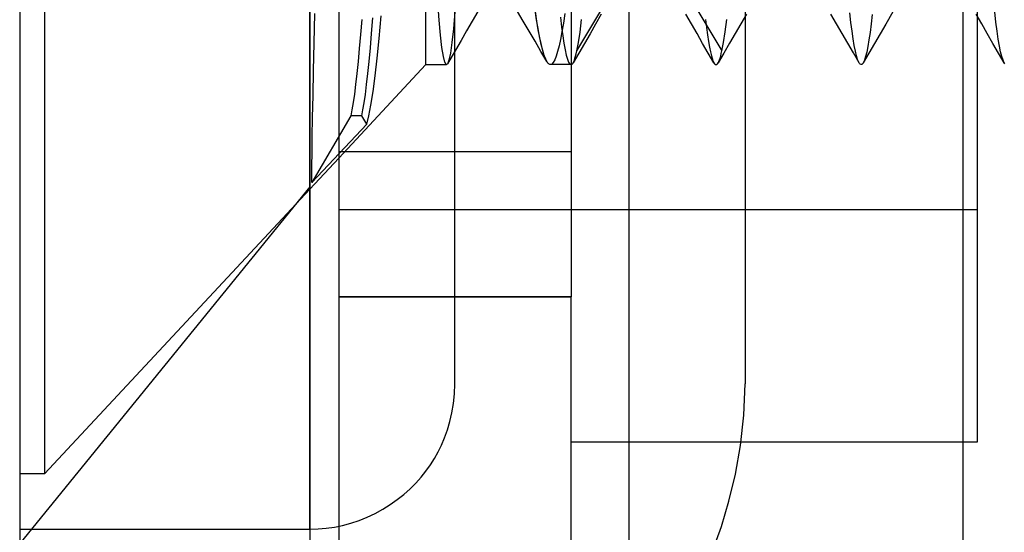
# Model space of a CAD drawing. Header units: millimetres. Extents: x 0 to 93, y -1.2 to 50.
# Tile 47 of 140: x 0 to 3.4, y 40.7 to 42.5. Entities that reach past the tile are written whole.
import ezdxf

# ---------------------------------------------------------------- set-up
doc = ezdxf.new("R2010")
doc.units = ezdxf.units.MM
doc.layers.add('MAIN-1', color=7, linetype='Continuous')
doc.layers.add('MAIN-2', color=7, linetype='Continuous')

msp = doc.modelspace()

# ---------------------------------------------------------------- linework, layer by layer
at = {"layer": 'MAIN-1'}
for p, q in [((2.1, 26.8), (2.1, 49.2)), ((3.25, 47.5), (3.25, 30.5)), ((1, 40.7), (1, 45.7)), ((1, 40.7), (1, 45.7)), ((1.1, 44.3), (1.1, 41.5)), ((1.9, 44.3), (1.9, 41.5)), ((0, 43.8), (0, 1)), ((1, 43.8), (1, 1)), ((1.8169, 42.3103), (1.8167, 42.3106)), ((1.8171, 42.31), (1.8169, 42.3103)), ((1.8172, 42.3097), (1.8171, 42.31)), ((1.8174, 42.3095), (1.8172, 42.3097)), ((1.8176, 42.3092), (1.8174, 42.3095)), ((1.8177, 42.3089), (1.8176, 42.3092)), ((1, 41.8711), (1.1, 41.9783)), ((1.1, 41.5), (1.1, 40.5)), ((1.1, 41.5), (1.9, 41.5)), ((1.9, 40.5), (1.9, 41.5)), ((2.1, 41), (1.9, 41))]:
    msp.add_line(p, q, dxfattribs=at)
at = {"layer": 'MAIN-2'}
for p, q in [((1, 45.7), (1, 40.7)), ((1, 45.7), (1, 40.7)), ((1.5, 41.2), (1.5, 45.7)), ((2.5, 45.7), (2.5, 41.2)), ((0.0852, 43.8), (0.0852, 40.89)), ((0.0852, 43.8), (0.0852, 40.89)), ((1.4, 42.3), (1.4, 43.8)), ((1.4, 42.3), (1.4, 43.8)), ((3.3, 43.8), (3.3, 41)), ((1.9198, 42.3472), (2.1509, 42.7347)), ((1.9198, 42.3472), (2.1509, 42.7347)), ((2.1891, 42.7348), (2.4201, 42.3473)), ((2.1891, 42.7348), (2.4201, 42.3473)), ((1.4457, 42.4535), (1.441, 42.5166)), ((1.4457, 42.4535), (1.441, 42.5166)), ((1.7815, 42.4545), (1.7764, 42.4882)), ((1.0149, 42.3741), (1.0173, 42.4764)), ((1.0149, 42.3741), (1.0173, 42.4764)), ((1.1786, 42.4561), (1.1744, 42.4043)), ((1.1786, 42.4561), (1.1744, 42.4043)), ((1.2128, 42.4076), (1.2171, 42.4607)), ((1.2128, 42.4076), (1.2171, 42.4607)), ((1.2387, 42.3904), (1.2457, 42.4685)), ((1.2387, 42.3904), (1.2457, 42.4685)), ((1.4505, 42.401), (1.4457, 42.4535)), ((1.4505, 42.401), (1.4457, 42.4535)), ((1.4997, 42.4821), (1.4945, 42.4238)), ((1.4997, 42.4821), (1.4945, 42.4238)), ((1.5792, 42.4836), (1.5598, 42.4501)), ((1.5792, 42.4836), (1.5598, 42.4501)), ((1.7355, 42.4501), (1.716, 42.4836)), ((1.7355, 42.4501), (1.716, 42.4836)), ((1.7823, 42.4497), (1.7772, 42.4832)), ((1.7866, 42.424), (1.7815, 42.4545)), ((1.8633, 42.4633), (1.8674, 42.4296)), ((1.8633, 42.4633), (1.8674, 42.4296)), ((1.8787, 42.4766), (1.8738, 42.4433)), ((1.8787, 42.4766), (1.8738, 42.4433)), ((1.931, 42.4124), (1.9365, 42.4552)), ((1.931, 42.4124), (1.9365, 42.4552)), ((2.0043, 42.4735), (1.9849, 42.44)), ((2.0043, 42.4735), (1.9849, 42.44)), ((2.3149, 42.4402), (2.2954, 42.4738)), ((2.3149, 42.4402), (2.2954, 42.4738)), ((2.363, 42.4552), (2.3665, 42.4276)), ((2.363, 42.4552), (2.3665, 42.4276)), ((2.4311, 42.4129), (2.4365, 42.4559)), ((2.4311, 42.4129), (2.4365, 42.4559)), ((2.5044, 42.474), (2.4849, 42.4405)), ((2.5044, 42.474), (2.4849, 42.4405)), ((2.815, 42.4406), (2.7956, 42.4742)), ((2.815, 42.4406), (2.7956, 42.4742)), ((2.8647, 42.4452), (2.8609, 42.4784)), ((2.8647, 42.4452), (2.8609, 42.4784)), ((2.9384, 42.473), (2.9345, 42.4403)), ((2.9384, 42.473), (2.9345, 42.4403)), ((3.0093, 42.4822), (2.9848, 42.4399)), ((3.0093, 42.4822), (2.9848, 42.4399)), ((3.3153, 42.4403), (3.2958, 42.4738)), ((3.3643, 42.4469), (3.3603, 42.4815)), ((3.3643, 42.4469), (3.3603, 42.4815)), ((1.4945, 42.4238), (1.4893, 42.3762)), ((1.4945, 42.4238), (1.4893, 42.3762)), ((1.5404, 42.4167), (1.521, 42.3832)), ((1.5404, 42.4167), (1.521, 42.3832)), ((1.5598, 42.4501), (1.5404, 42.4167)), ((1.5598, 42.4501), (1.5404, 42.4167)), ((1.7558, 42.4153), (1.7355, 42.4501)), ((1.7558, 42.4153), (1.7355, 42.4501)), ((1.7874, 42.4195), (1.7823, 42.4497)), ((1.7916, 42.3967), (1.7866, 42.424)), ((1.7925, 42.3926), (1.7874, 42.4195)), ((1.8674, 42.4296), (1.8714, 42.3997)), ((1.8674, 42.4296), (1.8714, 42.3997)), ((1.8738, 42.4433), (1.8688, 42.4135)), ((1.8738, 42.4433), (1.8688, 42.4135)), ((1.9849, 42.44), (1.9655, 42.4065)), ((1.9849, 42.44), (1.9655, 42.4065)), ((2.3343, 42.4068), (2.3149, 42.4402)), ((2.3343, 42.4068), (2.3149, 42.4402)), ((2.3665, 42.4276), (2.37, 42.4026)), ((2.3665, 42.4276), (2.37, 42.4026)), ((2.4849, 42.4405), (2.4655, 42.407)), ((2.4849, 42.4405), (2.4655, 42.407)), ((2.8345, 42.4072), (2.815, 42.4406)), ((2.8345, 42.4072), (2.815, 42.4406)), ((2.8686, 42.4154), (2.8647, 42.4452)), ((2.8686, 42.4154), (2.8647, 42.4452)), ((2.9345, 42.4403), (2.9306, 42.411)), ((2.9345, 42.4403), (2.9306, 42.411)), ((2.9848, 42.4399), (2.9654, 42.4065)), ((2.9848, 42.4399), (2.9654, 42.4065)), ((3.3347, 42.4068), (3.3153, 42.4403)), ((3.3683, 42.4158), (3.3643, 42.4469)), ((3.3683, 42.4158), (3.3643, 42.4469)), ((1.1744, 42.4043), (1.1702, 42.3558)), ((1.1744, 42.4043), (1.1702, 42.3558)), ((1.2085, 42.3576), (1.2128, 42.4076)), ((1.2085, 42.3576), (1.2128, 42.4076)), ((1.2318, 42.3218), (1.2387, 42.3904)), ((1.2318, 42.3218), (1.2387, 42.3904)), ((1.4553, 42.3593), (1.4505, 42.401)), ((1.4553, 42.3593), (1.4505, 42.401)), ((1.521, 42.3832), (1.5016, 42.3497)), ((1.521, 42.3832), (1.5016, 42.3497)), ((1.7761, 42.3804), (1.7558, 42.4153)), ((1.7761, 42.3804), (1.7558, 42.4153)), ((1.7967, 42.3727), (1.7916, 42.3967)), ((1.7975, 42.369), (1.7925, 42.3926)), ((1.8639, 42.3872), (1.8589, 42.3643)), ((1.8639, 42.3872), (1.8589, 42.3643)), ((1.8688, 42.4135), (1.8639, 42.3872)), ((1.8688, 42.4135), (1.8639, 42.3872)), ((1.8714, 42.3997), (1.8754, 42.3737)), ((1.8714, 42.3997), (1.8754, 42.3737)), ((1.9254, 42.3764), (1.931, 42.4124)), ((1.9254, 42.3764), (1.931, 42.4124)), ((1.9655, 42.4065), (1.946, 42.3731)), ((1.9655, 42.4065), (1.946, 42.3731)), ((2.3537, 42.3734), (2.3343, 42.4068)), ((2.3537, 42.3734), (2.3343, 42.4068)), ((2.37, 42.4026), (2.3735, 42.3802)), ((2.37, 42.4026), (2.3735, 42.3802)), ((2.4256, 42.3766), (2.4311, 42.4129)), ((2.4256, 42.3766), (2.4311, 42.4129)), ((2.4655, 42.407), (2.446, 42.3736)), ((2.4655, 42.407), (2.446, 42.3736)), ((2.8539, 42.3737), (2.8345, 42.4072)), ((2.8539, 42.3737), (2.8345, 42.4072)), ((2.8724, 42.389), (2.8686, 42.4154)), ((2.8724, 42.389), (2.8686, 42.4154)), ((2.8761, 42.366), (2.8724, 42.389)), ((2.8761, 42.366), (2.8724, 42.389)), ((2.9267, 42.385), (2.9229, 42.3625)), ((2.9267, 42.385), (2.9229, 42.3625)), ((2.9306, 42.411), (2.9267, 42.385)), ((2.9306, 42.411), (2.9267, 42.385)), ((2.9654, 42.4065), (2.9461, 42.3732)), ((2.9654, 42.4065), (2.9461, 42.3732)), ((3.3541, 42.3733), (3.3347, 42.4068)), ((3.3724, 42.3882), (3.3683, 42.4158)), ((3.3724, 42.3882), (3.3683, 42.4158)), ((3.3765, 42.3642), (3.3724, 42.3882)), ((3.3765, 42.3642), (3.3724, 42.3882)), ((1.0128, 42.2796), (1.0149, 42.3741)), ((1.0128, 42.2796), (1.0149, 42.3741)), ((1.1702, 42.3558), (1.166, 42.3108)), ((1.1702, 42.3558), (1.166, 42.3108)), ((1.2042, 42.3113), (1.2085, 42.3576)), ((1.2042, 42.3113), (1.2085, 42.3576)), ((1.4601, 42.3284), (1.4553, 42.3593)), ((1.4601, 42.3284), (1.4553, 42.3593)), ((1.5016, 42.3497), (1.4822, 42.3162)), ((1.5016, 42.3497), (1.4822, 42.3162)), ((1.4893, 42.3762), (1.4842, 42.3397)), ((1.4893, 42.3762), (1.4842, 42.3397)), ((1.7964, 42.3455), (1.7761, 42.3804)), ((1.7964, 42.3455), (1.7761, 42.3804)), ((1.8017, 42.3521), (1.7967, 42.3727)), ((1.8026, 42.3488), (1.7975, 42.369)), ((1.8067, 42.3348), (1.8017, 42.3521)), ((1.8076, 42.332), (1.8026, 42.3488)), ((1.8589, 42.3643), (1.854, 42.3448)), ((1.8589, 42.3643), (1.854, 42.3448)), ((1.8754, 42.3737), (1.8795, 42.3515)), ((1.8754, 42.3737), (1.8795, 42.3515)), ((1.8795, 42.3515), (1.8835, 42.3332)), ((1.8795, 42.3515), (1.8835, 42.3332)), ((1.9198, 42.3472), (1.9254, 42.3764)), ((1.9198, 42.3472), (1.9254, 42.3764)), ((1.946, 42.3731), (1.9266, 42.3396)), ((1.946, 42.3731), (1.9266, 42.3396)), ((2.3731, 42.34), (2.3537, 42.3734)), ((2.3731, 42.34), (2.3537, 42.3734)), ((2.3735, 42.3802), (2.377, 42.3607)), ((2.3735, 42.3802), (2.377, 42.3607)), ((2.377, 42.3607), (2.3805, 42.3439)), ((2.377, 42.3607), (2.3805, 42.3439)), ((2.4201, 42.3473), (2.4256, 42.3766)), ((2.4201, 42.3473), (2.4256, 42.3766)), ((2.446, 42.3736), (2.4266, 42.3401)), ((2.446, 42.3736), (2.4266, 42.3401)), ((2.8733, 42.3403), (2.8539, 42.3737)), ((2.8733, 42.3403), (2.8539, 42.3737)), ((2.88, 42.3464), (2.8761, 42.366)), ((2.88, 42.3464), (2.8761, 42.366)), ((2.9229, 42.3625), (2.9191, 42.3433)), ((2.9229, 42.3625), (2.9191, 42.3433)), ((2.9461, 42.3732), (2.9267, 42.3398)), ((2.9461, 42.3732), (2.9267, 42.3398)), ((3.3735, 42.3398), (3.3541, 42.3733)), ((3.3807, 42.3441), (3.3765, 42.3642)), ((3.3807, 42.3441), (3.3765, 42.3642)), ((1.2249, 42.261), (1.2318, 42.3218)), ((1.2249, 42.261), (1.2318, 42.3218)), ((1.465, 42.3087), (1.4601, 42.3284)), ((1.465, 42.3087), (1.4601, 42.3284)), ((1.4791, 42.3149), (1.474, 42.302)), ((1.4791, 42.3149), (1.474, 42.302)), ((1.4822, 42.3162), (1.4748, 42.3033)), ((1.4822, 42.3162), (1.4748, 42.3033)), ((1.4842, 42.3397), (1.4791, 42.3149)), ((1.4842, 42.3397), (1.4791, 42.3149)), ((1.8167, 42.3106), (1.7964, 42.3455)), ((1.8167, 42.3106), (1.7964, 42.3455)), ((1.8117, 42.3209), (1.8067, 42.3348)), ((1.8127, 42.3187), (1.8076, 42.332)), ((1.8167, 42.3106), (1.8117, 42.3209)), ((1.8177, 42.3089), (1.8127, 42.3187)), ((1.844, 42.3161), (1.8389, 42.3071)), ((1.844, 42.3161), (1.8389, 42.3071)), ((1.849, 42.3288), (1.844, 42.3161)), ((1.849, 42.3288), (1.844, 42.3161)), ((1.854, 42.3448), (1.849, 42.3288)), ((1.854, 42.3448), (1.849, 42.3288)), ((1.8835, 42.3332), (1.8876, 42.3188)), ((1.8835, 42.3332), (1.8876, 42.3188)), ((1.8876, 42.3188), (1.8917, 42.3084)), ((1.8876, 42.3188), (1.8917, 42.3084)), ((1.9266, 42.3396), (1.9072, 42.3061)), ((1.9266, 42.3396), (1.9072, 42.3061)), ((1.9094, 42.3104), (1.9115, 42.3157)), ((1.9094, 42.3104), (1.9115, 42.3157)), ((1.9115, 42.3157), (1.9136, 42.322)), ((1.9115, 42.3157), (1.9136, 42.322)), ((1.9136, 42.322), (1.9156, 42.3293)), ((1.9136, 42.322), (1.9156, 42.3293)), ((1.9156, 42.3293), (1.9177, 42.3377)), ((1.9156, 42.3293), (1.9177, 42.3377)), ((1.9177, 42.3377), (1.9198, 42.3472)), ((1.9177, 42.3377), (1.9198, 42.3472)), ((2.3924, 42.3066), (2.3731, 42.34)), ((2.3924, 42.3066), (2.3731, 42.34)), ((2.3805, 42.3439), (2.3839, 42.3298)), ((2.3805, 42.3439), (2.3839, 42.3298)), ((2.3839, 42.3298), (2.3873, 42.3185)), ((2.3839, 42.3298), (2.3873, 42.3185)), ((2.3873, 42.3185), (2.3882, 42.3161)), ((2.3873, 42.3185), (2.3882, 42.3161)), ((2.3882, 42.3161), (2.389, 42.3138)), ((2.3882, 42.3161), (2.389, 42.3138)), ((2.4266, 42.3401), (2.4073, 42.3067)), ((2.4266, 42.3401), (2.4073, 42.3067)), ((2.4094, 42.3108), (2.4115, 42.3161)), ((2.4094, 42.3108), (2.4115, 42.3161)), ((2.4115, 42.3161), (2.4137, 42.3223)), ((2.4115, 42.3161), (2.4137, 42.3223)), ((2.4137, 42.3223), (2.4158, 42.3296)), ((2.4137, 42.3223), (2.4158, 42.3296)), ((2.4158, 42.3296), (2.4179, 42.3379)), ((2.4158, 42.3296), (2.4179, 42.3379)), ((2.4179, 42.3379), (2.4201, 42.3473)), ((2.4179, 42.3379), (2.4201, 42.3473)), ((2.8927, 42.3068), (2.8733, 42.3403)), ((2.8927, 42.3068), (2.8733, 42.3403)), ((2.8839, 42.3302), (2.88, 42.3464)), ((2.8839, 42.3302), (2.88, 42.3464)), ((2.8878, 42.3174), (2.8839, 42.3302)), ((2.8878, 42.3174), (2.8839, 42.3302)), ((2.8917, 42.3082), (2.8878, 42.3174)), ((2.8917, 42.3082), (2.8878, 42.3174)), ((2.9267, 42.3398), (2.9073, 42.3064)), ((2.9267, 42.3398), (2.9073, 42.3064)), ((2.9114, 42.3153), (2.9075, 42.3067)), ((2.9114, 42.3153), (2.9075, 42.3067)), ((2.9152, 42.3276), (2.9114, 42.3153)), ((2.9152, 42.3276), (2.9114, 42.3153)), ((2.9191, 42.3433), (2.9152, 42.3276)), ((2.9191, 42.3433), (2.9152, 42.3276)), ((3.393, 42.3063), (3.3735, 42.3398)), ((3.3848, 42.3277), (3.3807, 42.3441)), ((3.3848, 42.3277), (3.3807, 42.3441)), ((3.3889, 42.3151), (3.3848, 42.3277)), ((3.3889, 42.3151), (3.3848, 42.3277)), ((3.3929, 42.3063), (3.3889, 42.3151)), ((3.3929, 42.3063), (3.3889, 42.3151)), ((1.1, 41.9783), (1.4, 42.3)), ((1.166, 42.3108), (1.1618, 42.2694)), ((1.166, 42.3108), (1.1618, 42.2694)), ((1.1999, 42.2691), (1.2042, 42.3113)), ((1.1999, 42.2691), (1.2042, 42.3113)), ((1.4, 42.3), (1.471, 42.3)), ((1.4, 42.3), (1.471, 42.3)), ((1.4699, 42.3003), (1.465, 42.3087)), ((1.4699, 42.3003), (1.465, 42.3087)), ((1.4705, 42.3001), (1.4699, 42.3003)), ((1.4705, 42.3001), (1.4699, 42.3003)), ((1.4712, 42.3), (1.4705, 42.3001)), ((1.4712, 42.3), (1.4705, 42.3001)), ((1.4719, 42.3002), (1.4712, 42.3)), ((1.4719, 42.3002), (1.4712, 42.3)), ((1.4726, 42.3006), (1.4719, 42.3002)), ((1.4726, 42.3006), (1.4719, 42.3002)), ((1.4733, 42.3012), (1.4726, 42.3006)), ((1.4733, 42.3012), (1.4726, 42.3006)), ((1.474, 42.302), (1.4733, 42.3012)), ((1.474, 42.302), (1.4733, 42.3012)), ((1.8196, 42.3063), (1.8177, 42.3089)), ((1.8196, 42.3063), (1.8177, 42.3089)), ((1.8214, 42.3041), (1.8196, 42.3063)), ((1.8214, 42.3041), (1.8196, 42.3063)), ((1.8233, 42.3023), (1.8214, 42.3041)), ((1.8233, 42.3023), (1.8214, 42.3041)), ((1.8251, 42.3011), (1.8233, 42.3023)), ((1.8251, 42.3011), (1.8233, 42.3023)), ((1.827, 42.3003), (1.8251, 42.3011)), ((1.827, 42.3003), (1.8251, 42.3011)), ((1.8288, 42.3), (1.827, 42.3003)), ((1.8288, 42.3), (1.827, 42.3003)), ((1.8339, 42.3017), (1.8288, 42.3)), ((1.8339, 42.3017), (1.8288, 42.3)), ((1.9001, 42.3), (1.829, 42.3)), ((1.9001, 42.3), (1.829, 42.3)), ((1.8389, 42.3071), (1.8339, 42.3017)), ((1.8389, 42.3071), (1.8339, 42.3017)), ((1.8917, 42.3084), (1.8959, 42.3021)), ((1.8917, 42.3084), (1.8959, 42.3021)), ((1.8959, 42.3021), (1.9001, 42.3)), ((1.8959, 42.3021), (1.9001, 42.3)), ((1.9001, 42.3), (1.9013, 42.3002)), ((1.9001, 42.3), (1.9013, 42.3002)), ((1.9013, 42.3002), (1.9025, 42.3007)), ((1.9013, 42.3002), (1.9025, 42.3007)), ((1.9025, 42.3007), (1.9037, 42.3016)), ((1.9025, 42.3007), (1.9037, 42.3016)), ((1.9037, 42.3016), (1.9049, 42.3028)), ((1.9037, 42.3016), (1.9049, 42.3028)), ((1.9049, 42.3028), (1.9061, 42.3043)), ((1.9049, 42.3028), (1.9061, 42.3043)), ((1.9061, 42.3043), (1.9073, 42.3062)), ((1.9061, 42.3043), (1.9073, 42.3062)), ((1.9073, 42.3062), (1.9094, 42.3104)), ((1.9073, 42.3062), (1.9094, 42.3104)), ((2.389, 42.3138), (2.3899, 42.3118)), ((2.389, 42.3138), (2.3899, 42.3118)), ((2.3899, 42.3118), (2.3907, 42.3099)), ((2.3899, 42.3118), (2.3907, 42.3099)), ((2.3907, 42.3099), (2.3916, 42.3081)), ((2.3907, 42.3099), (2.3916, 42.3081)), ((2.3916, 42.3081), (2.3924, 42.3066)), ((2.3916, 42.3081), (2.3924, 42.3066)), ((2.3924, 42.3066), (2.3949, 42.303)), ((2.3924, 42.3066), (2.3949, 42.303)), ((2.3949, 42.303), (2.3973, 42.3009)), ((2.3949, 42.303), (2.3973, 42.3009)), ((2.3973, 42.3009), (2.3998, 42.3002)), ((2.3973, 42.3009), (2.3998, 42.3002)), ((2.3998, 42.3002), (2.4023, 42.3009)), ((2.3998, 42.3002), (2.4023, 42.3009)), ((2.4023, 42.3009), (2.4047, 42.3031)), ((2.4023, 42.3009), (2.4047, 42.3031)), ((2.4047, 42.3031), (2.4072, 42.3066)), ((2.4047, 42.3031), (2.4072, 42.3066)), ((2.4072, 42.3066), (2.4094, 42.3108)), ((2.4072, 42.3066), (2.4094, 42.3108)), ((2.8944, 42.304), (2.8917, 42.3082)), ((2.8944, 42.304), (2.8917, 42.3082)), ((2.897, 42.3013), (2.8944, 42.304)), ((2.897, 42.3013), (2.8944, 42.304)), ((2.8996, 42.3003), (2.897, 42.3013)), ((2.8996, 42.3003), (2.897, 42.3013)), ((2.9023, 42.3008), (2.8996, 42.3003)), ((2.9023, 42.3008), (2.8996, 42.3003)), ((2.9049, 42.3029), (2.9023, 42.3008)), ((2.9049, 42.3029), (2.9023, 42.3008)), ((2.9075, 42.3067), (2.9049, 42.3029)), ((2.9075, 42.3067), (2.9049, 42.3029)), ((3.3953, 42.3029), (3.3929, 42.3063)), ((1.011, 42.1938), (1.0128, 42.2796)), ((1.011, 42.1938), (1.0128, 42.2796)), ((1.1618, 42.2694), (1.1576, 42.2318)), ((1.1618, 42.2694), (1.1576, 42.2318)), ((1.1957, 42.2311), (1.1999, 42.2691)), ((1.1957, 42.2311), (1.1999, 42.2691)), ((1.2179, 42.2071), (1.2249, 42.261)), ((1.2179, 42.2071), (1.2249, 42.261)), ((1.1576, 42.2318), (1.1534, 42.1984)), ((1.1576, 42.2318), (1.1534, 42.1984)), ((1.1914, 42.1975), (1.1957, 42.2311)), ((1.1914, 42.1975), (1.1957, 42.2311)), ((1.0095, 42.1174), (1.011, 42.1938)), ((1.0095, 42.1174), (1.011, 42.1938)), ((1.1534, 42.1984), (1.1492, 42.1692)), ((1.1534, 42.1984), (1.1492, 42.1692)), ((1.1873, 42.1686), (1.1914, 42.1975)), ((1.1873, 42.1686), (1.1914, 42.1975)), ((1.2107, 42.1609), (1.2179, 42.2071)), ((1.2107, 42.1609), (1.2179, 42.2071)), ((1.1492, 42.1692), (1.1451, 42.1444)), ((1.1492, 42.1692), (1.1451, 42.1444)), ((1.1831, 42.1441), (1.1873, 42.1686)), ((1.1831, 42.1441), (1.1873, 42.1686)), ((1.2034, 42.1234), (1.2107, 42.1609)), ((1.2034, 42.1234), (1.2107, 42.1609)), ((1.1409, 42.1239), (1.007, 41.8938)), ((1.1409, 42.1239), (1.007, 41.8938)), ((1.0084, 42.0513), (1.0095, 42.1174)), ((1.0084, 42.0513), (1.0095, 42.1174)), ((1.1451, 42.1444), (1.1409, 42.1239)), ((1.1451, 42.1444), (1.1409, 42.1239)), ((1.1791, 42.1239), (1.1409, 42.1239)), ((1.1791, 42.1239), (1.1409, 42.1239)), ((1.1791, 42.1239), (1.1831, 42.1441)), ((1.1791, 42.1239), (1.1831, 42.1441)), ((1.196, 42.0948), (1.1791, 42.1239)), ((1.196, 42.0948), (1.1791, 42.1239)), ((1.196, 42.0948), (1.2034, 42.1234)), ((1.196, 42.0948), (1.2034, 42.1234)), ((1.007, 41.8938), (1.196, 42.0948)), ((1.007, 41.8938), (1.196, 42.0948)), ((1.0075, 41.9958), (1.0084, 42.0513)), ((1.0075, 41.9958), (1.0084, 42.0513)), ((1.007, 41.951), (1.0075, 41.9958)), ((1.007, 41.951), (1.0075, 41.9958)), ((1.9, 42), (1.1, 42)), ((1.0068, 41.9169), (1.007, 41.951)), ((1.0068, 41.9169), (1.007, 41.951)), ((1.007, 41.8938), (1.0068, 41.9169)), ((1.007, 41.8938), (1.0068, 41.9169)), ((1, 41.8792), (0, 40.65)), ((1, 41.8792), (0, 40.65)), ((0.0852, 40.89), (1, 41.8711)), ((3.3, 41.8), (1.1, 41.8)), ((3.3, 41.8), (1.1, 41.8)), ((1.1, 41.5), (1.9, 41.5)), ((1.9, 41.5), (1.1, 41.5)), ((1.4988, 41.1656), (1.5, 41.2)), ((1.5, 41.2), (1.5, 41.2)), ((1.5, 41.2), (1.5, 41.2)), ((2.4959, 41.0922), (2.5, 41.2)), ((2.5, 41.2), (2.5, 41.2)), ((2.5, 41.2), (2.5, 41.2)), ((1.4952, 41.1324), (1.4988, 41.1656)), ((1.4898, 41.1006), (1.4952, 41.1324)), ((1.4826, 41.0704), (1.4898, 41.1006)), ((1.4741, 41.0417), (1.4826, 41.0704)), ((2.4844, 40.9885), (2.4959, 41.0922)), ((1.4645, 41.0148), (1.4741, 41.0417)), ((1.454, 40.9896), (1.4645, 41.0148)), ((3.3, 41), (2.1, 41)), ((1.4296, 40.9429), (1.4424, 40.9657)), ((1.4424, 40.9657), (1.454, 40.9896)), ((2.4668, 40.8897), (2.4844, 40.9885)), ((1.4155, 40.921), (1.4296, 40.9429)), ((0.0852, 40.89), (0, 40.89)), ((1.3834, 40.8788), (1.4001, 40.8997)), ((1.4001, 40.8997), (1.4155, 40.921)), ((2.4443, 40.7965), (2.4668, 40.8897)), ((1.3454, 40.8388), (1.3651, 40.8585)), ((1.3651, 40.8585), (1.3834, 40.8788)), ((1.3242, 40.8198), (1.3454, 40.8388)), ((1.2772, 40.7846), (1.3014, 40.8017)), ((1.3014, 40.8017), (1.3242, 40.8198)), ((2.4181, 40.7094), (2.4443, 40.7965)), ((1.1974, 40.7409), (1.2249, 40.754)), ((1.2249, 40.754), (1.2515, 40.7686)), ((1.2515, 40.7686), (1.2772, 40.7846)), ((1.1129, 40.7125), (1.1412, 40.72)), ((1.1412, 40.72), (1.1694, 40.7295)), ((1.1694, 40.7295), (1.1974, 40.7409)), ((0, 40.7), (0, 40.7)), ((0, 40.7), (0, 40.7)), ((0, 40.7), (1, 40.7)), ((1, 40.7), (1.0281, 40.7007)), ((1, 40.7), (1, 40.7)), ((1, 40.7), (1, 40.7)), ((1.0281, 40.7007), (1.0563, 40.703)), ((1.0563, 40.703), (1.0846, 40.7069)), ((1.0846, 40.7069), (1.1129, 40.7125)), ((2.3884, 40.628), (2.4181, 40.7094))]:
    msp.add_line(p, q, dxfattribs=at)

doc.saveas('drawing.dxf')
